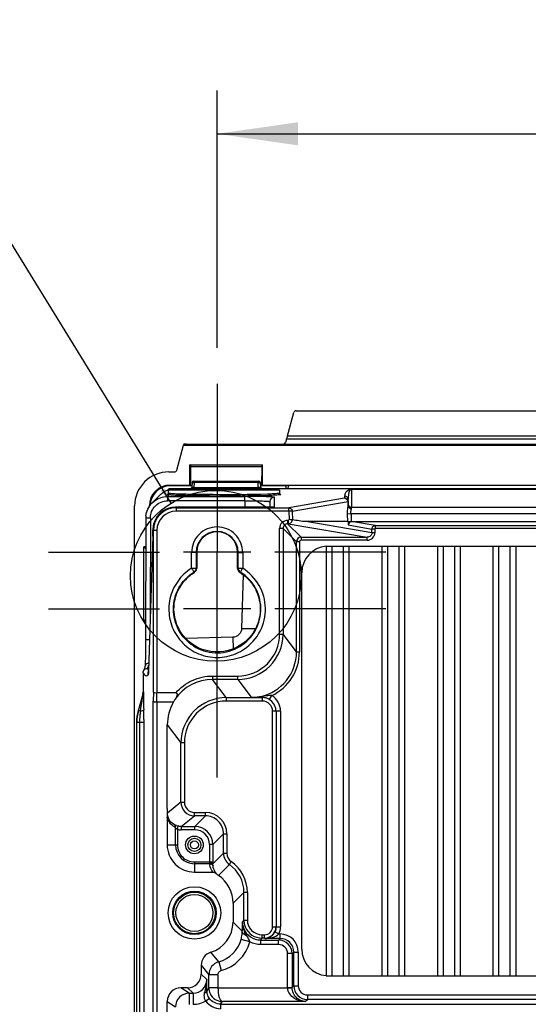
# Model space of a CAD drawing. Header units: inches. Extents: x 0 to 117, y 0 to 83.
# Tile 56 of 59: x 74.86 to 79.27, y 50.6 to 59.14. Entities that reach past the tile are written whole.
import ezdxf

# ---------------------------------------------------------------- set-up
doc = ezdxf.new("R2010")
doc.units = ezdxf.units.IN
doc.header["$LTSCALE"] = 6.431102
doc.header["$MEASUREMENT"] = 0
doc.linetypes.add('CENTER', pattern=[0.6, 0.375, -0.075, 0.075, -0.075])
doc.layers.get('0').update_dxf_attribs({"linetype": 'CONTINUOUS'})
doc.layers.add('DEFAULT_1', color=7, linetype='CENTER')
doc.styles.get("Standard").update_dxf_attribs({"font": 'txt', "width": 0.8})
doc.dimstyles.new('DIMSTYLE_1', dxfattribs={"dimtxt": 0.78125, "dimasz": 0.7, "dimexe": 0.18, "dimexo": 0.0625, "dimgap": 0.09, "dimtad": 1, "dimdec": 0, "dimzin": 4, "dimdsep": 46, "dimtxsty": 'STANDARD', "dimblk": '_FILLED', "dimblk1": '_FILLED', "dimblk2": '_FILLED', "dimcen": 0.09, "dimadec": 0, "dimazin": 0, "dimtfac": 1, "dimtdec": 0, "dimtofl": 0, "dimtmove": 0, "dimatfit": 3, "dimldrblk": '_FILLED', "dimfxl": 1, "dimtolj": 1, "dimtzin": 4, "dimarcsym": 0})
doc.dimstyles.get("Standard").update_dxf_attribs({"dimtxt": 0.78125, "dimasz": 0.14, "dimexe": 0.18, "dimexo": 0.0625, "dimgap": 0.09, "dimtad": 1, "dimdec": 3, "dimzin": 4, "dimdsep": 46, "dimtxsty": 'STANDARD', "dimblk": '_FILLED', "dimblk1": '_FILLED', "dimblk2": '_FILLED', "dimcen": 0.09, "dimadec": 0, "dimazin": 0, "dimtp": 0.001, "dimtm": 0.001, "dimtfac": 1, "dimtdec": 3, "dimtofl": 0, "dimtmove": 0, "dimatfit": 3, "dimldrblk": '_FILLED', "dimfxl": 1, "dimtolj": 1, "dimtzin": 4, "dimarcsym": 0})

# ---------------------------------------------------------------- blocks, each defined once
blk = doc.blocks.new('_FILLED')
at = {"color": 0, "linetype": 'BYBLOCK'}
blk.add_solid([(0, 0), (-1, 0.143), (-1, -0.143)], dxfattribs=at)
blk = doc.blocks.new('*D14')
at = {"color": 7, "linetype": 'CONTINUOUS'}
for p, q in [((76.5671, 56.2933), (76.5671, 58.5251)), ((87.2757, 56.2933), (87.2757, 58.5251)), ((76.5671, 58.1501), (81.9214, 58.1501)), ((87.2757, 58.1501), (81.9214, 58.1501))]:
    blk.add_line(p, q, dxfattribs=at)
at = {"color": 7, "linetype": 'CONTINUOUS', "xscale": 0.7, "yscale": 0.7, "zscale": 0.7, "rotation": 180}
blk.add_blockref('_FILLED', (76.5671, 58.1501), dxfattribs=at)
at = {"color": 7, "linetype": 'CONTINUOUS', "xscale": 0.7, "yscale": 0.7, "zscale": 0.7}
blk.add_blockref('_FILLED', (87.2757, 58.1501), dxfattribs=at)
at = {"color": 7, "linetype": 'CONTINUOUS', "insert": (81.9214, 59.1266), "char_height": 0.78125, "width": 1.875, "attachment_point": 2, "line_spacing_factor": 0.9}
blk.add_mtext('272', dxfattribs=at)

msp = doc.modelspace()

# ---------------------------------------------------------------- linework, layer by layer
at = {"color": 7, "linetype": 'CONTINUOUS'}
for p, q in [((77.1781, 55.5296), (77.2325, 55.7327)), ((77.2515, 55.7473), (86.5914, 55.7473)), ((76.2784, 55.4565), (76.275, 55.4481)), ((76.2978, 55.4572), (87.5451, 55.4572)), ((77.17, 55.5017), (77.1604, 55.4719)), ((86.6729, 55.5017), (77.17, 55.5017)), ((77.1781, 55.5296), (86.6648, 55.5296)), ((76.2167, 55.2304), (76.275, 55.4481)), ((76.275, 55.4481), (87.5679, 55.4481)), ((76.1472, 55.2158), (76.1977, 55.2158)), ((76.3309, 55.1012), (76.3309, 55.2783)), ((76.3339, 55.2774), (76.3309, 55.2783)), ((76.3309, 55.2783), (76.9608, 55.2783)), ((76.3339, 55.2774), (76.3352, 55.2635)), ((76.3352, 55.2635), (76.3369, 55.0992)), ((76.3352, 55.2635), (76.9565, 55.2635)), ((76.9548, 55.0992), (76.9565, 55.2635)), ((76.9565, 55.2635), (76.9579, 55.2774)), ((76.9579, 55.2774), (76.9608, 55.2783)), ((76.9608, 55.1012), (76.9608, 55.2783)), ((76.35, 55.1239), (76.3479, 55.0831)), ((76.3618, 55.1351), (76.9299, 55.1351)), ((76.3675, 55.082), (76.3697, 55.1239)), ((76.3697, 55.1351), (76.3697, 55.1239)), ((76.9221, 55.1239), (76.3697, 55.1239)), ((76.9221, 55.1239), (76.9221, 55.1351)), ((76.9243, 55.082), (76.9221, 55.1239)), ((76.9417, 55.1239), (76.9439, 55.0831)), ((76.1439, 55.0584), (76.1439, 55.0302)), ((77.1085, 55.0584), (76.1439, 55.0584)), ((77.0966, 55.0702), (76.1557, 55.0702)), ((76.157, 55.1012), (76.3309, 55.1012)), ((76.1604, 55.0977), (76.1604, 55.0955)), ((76.35, 55.0955), (76.1604, 55.0955)), ((76.3369, 55.0992), (76.3309, 55.1012)), ((76.3369, 55.0992), (76.35, 55.0992)), ((76.3675, 55.082), (76.3675, 55.0702)), ((76.3675, 55.082), (76.9243, 55.082)), ((76.9243, 55.082), (76.9243, 55.0702)), ((76.9417, 55.0992), (76.9548, 55.0992)), ((77.1691, 55.0955), (76.9417, 55.0955)), ((76.9548, 55.0992), (76.9608, 55.1012)), ((76.9608, 55.1012), (86.8821, 55.1012)), ((77.0888, 55.0278), (77.0737, 55.0266)), ((86.7415, 55.0691), (77.1014, 55.0691)), ((77.1085, 55.0584), (77.1085, 55.0315)), ((77.1615, 55.0691), (77.1697, 55.0995)), ((77.1807, 55.0691), (77.1889, 55.0995)), ((77.7329, 55.066), (77.7329, 54.9062)), ((77.7329, 55.066), (86.11, 55.066)), ((76.0703, 55.0137), (76.0042, 54.9476)), ((76.138, 55.0031), (76.1511, 55.0161)), ((76.138, 55.0031), (76.138, 54.9661)), ((76.138, 55.0031), (76.8085, 55.0031)), ((76.8085, 54.9661), (76.138, 54.9661)), ((76.8085, 54.9661), (76.807, 54.9093)), ((76.8085, 54.9661), (76.8085, 55.0031)), ((77.0246, 54.958), (77.0233, 54.9096)), ((77.0631, 54.9964), (77.0626, 54.9115)), ((77.1149, 55.0215), (77.1179, 55.0209)), ((77.6728, 54.9871), (77.1897, 54.9049)), ((77.2189, 54.876), (77.702, 54.9581)), ((77.6738, 54.9874), (77.6728, 54.9871)), ((77.6738, 55.007), (77.6739, 55.01)), ((77.6738, 54.9874), (77.6738, 55.007)), ((77.702, 54.9581), (77.702, 54.9186)), ((77.7034, 54.9797), (77.7034, 54.9775)), ((77.7034, 54.9337), (77.7034, 54.9775)), ((75.8518, 28.7628), (75.8518, 54.9209)), ((75.9798, 54.9172), (75.9798, 54.924)), ((75.9802, 54.9236), (75.9798, 54.924)), ((76.2065, 54.9093), (76.2065, 54.9093)), ((76.2118, 54.9049), (76.2065, 54.9093)), ((76.9914, 54.9093), (76.2065, 54.9093)), ((76.2118, 54.9049), (76.2118, 54.8754)), ((76.2118, 54.9049), (77.1897, 54.9049)), ((77.1897, 54.8754), (76.2118, 54.8754)), ((76.9829, 54.9093), (76.9829, 54.9093)), ((77.0054, 54.9094), (76.9914, 54.9093)), ((77.0179, 54.9095), (77.0054, 54.9094)), ((77.0289, 54.9097), (77.0179, 54.9095)), ((77.0352, 54.9099), (77.0289, 54.9097)), ((77.0407, 54.91), (77.0352, 54.9099)), ((77.0454, 54.9102), (77.0407, 54.91)), ((77.0492, 54.9103), (77.0454, 54.9102)), ((77.1897, 54.8754), (77.1897, 54.9049)), ((77.2189, 54.876), (77.1897, 54.8754)), ((77.1897, 54.8754), (77.1911, 54.8019)), ((77.2189, 54.876), (77.2203, 54.7992)), ((77.7329, 54.9101), (86.11, 54.9101)), ((75.9486, 54.8138), (75.9468, 53.7175)), ((75.988, 54.8161), (75.9867, 53.968)), ((77.1781, 54.7951), (77.1781, 54.7656)), ((77.1781, 54.7951), (77.1817, 54.7951)), ((77.1817, 54.7951), (77.1817, 54.7656)), ((77.6995, 54.7853), (77.3369, 54.7849)), ((77.9091, 54.6878), (77.3369, 54.7849)), ((77.7275, 54.8511), (77.6983, 54.8506)), ((77.6995, 54.7853), (77.6983, 54.8506)), ((77.6996, 54.7853), (77.7034, 54.7849)), ((77.7034, 54.7849), (77.7031, 54.7557)), ((77.7034, 54.7849), (77.7287, 54.7849)), ((77.7281, 54.8511), (77.7281, 54.7849)), ((86.1148, 54.8511), (77.7281, 54.8511)), ((77.7288, 54.7849), (77.7281, 54.7849)), ((77.9386, 54.75), (77.7329, 54.7849)), ((77.7329, 54.7849), (86.11, 54.7849)), ((76.015, 54.7105), (76.0095, 54.7105)), ((76.015, 53.3055), (76.015, 54.7105)), ((76.0446, 54.7082), (76.015, 54.7082)), ((76.0446, 54.7083), (76.0446, 53.2985)), ((77.1092, 53.8092), (77.1092, 54.7263)), ((77.1387, 54.7263), (77.1092, 54.7263)), ((77.1387, 54.7263), (77.1387, 53.8092)), ((77.1387, 54.7263), (77.2554, 54.6096)), ((77.2947, 54.649), (77.1781, 54.7656)), ((77.1781, 54.7656), (77.1817, 54.7656)), ((77.1817, 54.7656), (77.8689, 54.649)), ((77.7031, 54.7557), (77.9094, 54.7207)), ((77.9091, 54.6878), (77.9094, 54.7207)), ((77.9344, 54.6876), (77.9091, 54.6878)), ((77.9346, 54.7205), (77.9094, 54.7207)), ((77.9345, 54.7201), (77.9345, 54.6882)), ((77.9386, 54.75), (77.9386, 54.7244)), ((77.9386, 54.75), (85.9043, 54.75)), ((85.9043, 54.7244), (77.9386, 54.7244)), ((76.0084, 54.6584), (75.9716, 53.4906)), ((76.0084, 54.6572), (76.0084, 54.6584)), ((77.2554, 53.6537), (77.2554, 54.6096)), ((77.281, 54.6096), (77.2554, 54.6096)), ((77.281, 54.6096), (77.281, 53.6537)), ((77.2947, 54.649), (77.2947, 54.6234)), ((77.2947, 54.649), (77.8689, 54.649)), ((77.8689, 54.6234), (77.2947, 54.6234)), ((77.8689, 54.6234), (77.8689, 54.649)), ((75.9306, 53.9202), (75.9306, 54.5666)), ((75.9482, 54.5489), (75.9306, 54.5666)), ((75.9482, 54.5666), (75.9306, 54.5666)), ((76.8594, 54.5192), (76.2747, 54.5192)), ((76.3847, 54.5172), (76.3453, 54.5172)), ((76.3453, 54.3801), (76.3453, 54.5168)), ((76.39, 54.519), (76.3847, 54.5172)), ((76.3847, 54.5172), (76.3847, 54.3801)), ((76.39, 54.519), (76.39, 54.379)), ((76.5671, 54.0192), (76.5671, 54.5268)), ((76.7443, 54.379), (76.7443, 54.519)), ((76.7496, 54.5172), (76.7443, 54.519)), ((76.7496, 54.3801), (76.7496, 54.5172)), ((76.7496, 54.5172), (76.7889, 54.5172)), ((76.7889, 54.5168), (76.7889, 54.3802)), ((77.512, 54.5721), (86.3309, 54.5721)), ((77.512, 54.5712), (77.512, 50.8447)), ((77.5612, 54.5718), (77.5612, 50.8441)), ((77.6596, 54.5721), (77.6596, 50.8439)), ((77.7089, 54.5721), (77.7089, 50.8439)), ((77.9943, 54.5721), (77.9943, 50.8439)), ((78.0435, 54.5721), (78.0435, 50.8439)), ((78.1419, 54.5721), (78.1419, 50.8439)), ((78.1911, 54.5721), (78.1911, 50.8439)), ((78.4766, 54.5721), (78.4766, 50.8439)), ((78.5258, 54.5721), (78.5258, 50.8439)), ((78.6242, 54.5721), (78.6242, 50.8439)), ((78.6734, 54.5721), (78.6734, 50.8439)), ((78.9589, 54.5721), (78.9589, 50.8439)), ((79.0081, 54.5721), (79.0081, 50.8439)), ((79.1065, 54.5721), (79.1065, 50.8439)), ((79.1557, 54.5721), (79.1557, 50.8439)), ((76.3453, 54.3802), (76.3847, 54.3801)), ((76.3712, 54.3455), (76.3668, 54.3466)), ((76.39, 54.379), (76.3847, 54.3801)), ((76.7443, 54.379), (76.7496, 54.3801)), ((76.7496, 54.3801), (76.7889, 54.3802)), ((76.763, 54.3455), (76.7675, 54.3466)), ((76.7917, 54.3253), (76.7795, 53.8583)), ((77.3015, 51.0741), (77.3015, 54.3418)), ((76.8594, 54.0268), (76.2747, 54.0268)), ((75.9472, 53.9369), (75.9306, 53.9202)), ((75.9306, 53.9202), (75.9472, 53.9202)), ((76.7028, 53.7808), (76.296, 53.7701)), ((76.7028, 53.7808), (76.7056, 53.6799)), ((77.1092, 53.8092), (77.1387, 53.8092)), ((77.2554, 53.6537), (77.1387, 53.8092)), ((75.9465, 53.6778), (75.946, 53.6417)), ((75.9468, 53.7175), (75.9465, 53.6778)), ((75.9445, 53.5775), (75.9441, 53.5668)), ((75.945, 53.5961), (75.9445, 53.5775)), ((75.9455, 53.6175), (75.945, 53.5961)), ((75.946, 53.6417), (75.9455, 53.6175)), ((77.2554, 53.6537), (77.281, 53.6537)), ((75.9374, 53.5135), (75.9355, 53.5076)), ((75.9422, 53.5312), (75.9421, 53.5305)), ((75.9441, 53.5668), (75.9438, 53.5573)), ((75.9684, 53.5044), (75.9636, 53.5125)), ((75.9719, 53.4996), (75.9684, 53.5044)), ((75.9717, 53.4956), (75.9717, 53.4944)), ((75.9252, 53.4732), (75.9252, 53.3066)), ((76.5283, 53.4451), (76.5283, 53.4156)), ((76.5283, 53.4451), (76.7453, 53.4451)), ((76.6469, 53.2574), (76.5283, 53.4156)), ((76.7453, 53.4156), (76.5283, 53.4156)), ((76.7453, 53.4156), (76.7453, 53.4451)), ((76.7453, 53.4156), (76.8619, 53.2601)), ((75.8853, 53.1466), (75.9256, 53.2907)), ((75.9252, 53.3066), (75.9277, 53.3066)), ((75.9252, 53.2907), (75.9256, 53.2907)), ((76.015, 53.3055), (76.0138, 53.2267)), ((76.0434, 53.2198), (76.0446, 53.2985)), ((76.208, 53.2985), (76.0446, 53.2985)), ((76.6469, 53.2574), (76.6469, 53.2279)), ((76.6469, 53.2574), (76.9596, 53.2574)), ((76.8846, 53.2597), (76.8619, 53.2601)), ((76.9283, 53.2591), (76.8846, 53.2597)), ((76.9391, 53.259), (76.9283, 53.2591)), ((76.9605, 53.2587), (76.9391, 53.259)), ((76.9596, 53.2574), (76.9605, 53.2587)), ((76.9596, 53.2279), (76.9596, 53.2574)), ((77.0208, 53.241), (77.041, 53.2747)), ((75.8828, 53.1466), (75.8853, 53.1466)), ((75.8853, 53.1466), (75.9024, 53.1418)), ((75.9024, 53.1418), (75.909, 53.1832)), ((76.0138, 29.7876), (76.0138, 53.2267)), ((76.0434, 53.2198), (76.0434, 29.7946)), ((76.0434, 53.2198), (76.1885, 53.2198)), ((76.9596, 53.2279), (76.6469, 53.2279)), ((75.9305, 53.0666), (75.9305, 53.0407)), ((77.1173, 53.1398), (77.0481, 53.1394)), ((77.0481, 51.2685), (77.0481, 53.1394)), ((77.0776, 53.1394), (77.0779, 53.1398)), ((77.0776, 53.1394), (77.0776, 51.2684)), ((77.1173, 53.1398), (77.1173, 51.2682)), ((75.9305, 53.0407), (75.8683, 53.0407)), ((75.8708, 29.9736), (75.8708, 53.0407)), ((75.8947, 53.0407), (75.8947, 29.9736)), ((75.9305, 53.0407), (75.9305, 29.9736)), ((76.1351, 52.2946), (76.1351, 53.0217)), ((76.1351, 53.0217), (76.2534, 52.8639)), ((76.2534, 52.3498), (76.2534, 52.8639)), ((76.2829, 52.8639), (76.2534, 52.8639)), ((76.2829, 52.8638), (76.2829, 52.3498)), ((76.2534, 52.3498), (76.1354, 52.2554)), ((76.2534, 52.3498), (76.2829, 52.3498)), ((76.1341, 52.2188), (76.1341, 51.9797)), ((76.2566, 52.1398), (76.3715, 52.2317)), ((76.3715, 52.2317), (76.3715, 52.2613)), ((76.3715, 52.2613), (76.465, 52.2613)), ((76.465, 52.2317), (76.3715, 52.2317)), ((76.465, 52.2317), (76.3731, 52.1398)), ((76.465, 52.2317), (76.465, 52.2613)), ((76.2069, 51.9796), (76.2069, 52.129)), ((76.2225, 52.1143), (76.2293, 52.143)), ((76.2566, 52.1398), (76.2566, 52.1103)), ((76.2566, 52.1398), (76.3731, 52.1398)), ((76.3731, 52.1103), (76.3731, 52.1398)), ((76.2225, 52.1143), (76.2225, 51.9797)), ((76.3731, 52.1103), (76.2566, 52.1103)), ((76.5305, 51.9824), (76.6224, 52.0743)), ((76.6224, 51.9067), (76.6224, 52.0743)), ((76.6224, 52.0743), (76.6519, 52.0743)), ((76.6519, 52.0743), (76.6519, 51.9067)), ((76.1341, 51.9796), (76.2225, 51.9796)), ((76.501, 51.9824), (76.501, 51.8303)), ((76.5305, 51.9824), (76.501, 51.9824)), ((76.5305, 51.9824), (76.5305, 51.8318)), ((76.6224, 51.9067), (76.5304, 51.8147)), ((76.6224, 51.9067), (76.6519, 51.9067)), ((76.3703, 51.8318), (76.3703, 51.7434)), ((76.3703, 51.8318), (76.5305, 51.8318)), ((76.5022, 51.8162), (76.3703, 51.8162)), ((76.5009, 51.8265), (76.5009, 51.8257)), ((76.5304, 51.8147), (76.5305, 51.8313)), ((76.5784, 51.7151), (76.673, 51.8097)), ((76.673, 51.8098), (76.6899, 51.834)), ((76.3704, 51.7434), (76.5311, 51.7434)), ((76.7049, 51.4728), (76.7996, 51.5674)), ((76.7996, 51.3276), (76.7996, 51.5674)), ((76.8291, 51.5674), (76.7996, 51.5674)), ((76.8291, 51.5675), (76.8291, 51.3276)), ((76.7049, 51.4728), (76.7049, 51.3103)), ((76.7848, 51.2303), (76.7049, 51.3103)), ((76.7996, 51.3276), (76.7865, 51.3113)), ((76.7996, 51.3276), (76.8291, 51.3276)), ((77.0481, 51.2685), (77.1173, 51.2682)), ((76.957, 51.1701), (76.957, 51.1996)), ((76.957, 51.1996), (76.9792, 51.1996)), ((76.9792, 51.1701), (76.9792, 51.1996)), ((77.0677, 51.2246), (77.103, 51.2072)), ((77.103, 51.2072), (77.1136, 51.2072)), ((77.1136, 51.1678), (77.1136, 51.2072)), ((76.8505, 51.1381), (76.7745, 51.1588)), ((76.944, 51.1538), (76.957, 51.1701)), ((76.944, 51.1538), (76.944, 51.1145)), ((76.944, 51.1538), (77.0997, 51.1538)), ((77.0997, 51.1145), (76.944, 51.1145)), ((76.9792, 51.1701), (76.957, 51.1701)), ((76.9792, 51.1701), (76.9815, 51.1678)), ((77.1136, 51.1678), (76.9815, 51.1678)), ((77.1136, 51.1678), (77.0997, 51.1538)), ((77.0997, 51.1145), (77.0997, 51.1538)), ((76.582, 50.9655), (76.512, 51.0474)), ((77.1784, 50.7416), (77.1784, 51.0358)), ((77.2177, 51.0358), (77.1784, 51.0358)), ((77.2177, 51.0358), (77.2317, 51.0497)), ((77.2177, 51.0358), (77.2177, 50.7421)), ((77.2317, 50.756), (77.2317, 51.0497)), ((77.2317, 51.0497), (77.2711, 51.0497)), ((77.2711, 51.0497), (77.2711, 50.756)), ((76.4293, 50.9347), (76.4293, 50.8575)), ((76.4293, 50.9347), (76.4953, 50.8516)), ((76.582, 50.9655), (76.6029, 50.8896)), ((76.4768, 50.8101), (76.4293, 50.8575)), ((76.4953, 50.7391), (76.4953, 50.8516)), ((76.5741, 50.8516), (76.4953, 50.8516)), ((76.5741, 50.8517), (76.5741, 50.738)), ((77.512, 50.8439), (86.3309, 50.8439)), ((77.2317, 50.756), (77.2177, 50.7421)), ((77.2317, 50.756), (77.2711, 50.756)), ((76.3244, 50.692), (76.2532, 50.7395)), ((76.3112, 50.7395), (76.2532, 50.7395)), ((76.3112, 50.7395), (76.3587, 50.692)), ((76.3244, 50.692), (76.3244, 50.5936)), ((76.3244, 50.692), (76.3587, 50.692)), ((76.3587, 50.692), (76.3587, 50.5936)), ((76.4559, 50.6939), (76.4541, 50.6859)), ((76.4953, 50.7391), (76.4785, 50.7139)), ((76.5741, 50.738), (77.1784, 50.738)), ((77.1784, 50.7421), (77.2177, 50.7421)), ((77.1784, 50.7412), (77.1784, 50.7407)), ((77.1784, 50.7403), (77.1784, 50.7398)), ((77.1784, 50.7394), (77.1784, 50.7389)), ((77.1784, 50.7385), (77.1784, 50.738)), ((77.3498, 50.6773), (77.3498, 50.638)), ((77.3498, 50.6773), (86.4931, 50.6773)), ((76.1351, 37.4323), (76.1351, 50.6214)), ((76.1351, 50.6214), (76.2063, 50.5739)), ((76.5009, 50.6464), (76.4688, 50.6237)), ((76.5972, 50.5967), (76.6127, 50.62)), ((76.5972, 50.5967), (76.5972, 50.5573)), ((76.5972, 50.5967), (87.2457, 50.5967)), ((77.3318, 50.62), (76.6127, 50.62)), ((77.3318, 50.62), (77.3498, 50.638)), ((86.4931, 50.638), (77.3498, 50.638))]:
    msp.add_line(p, q, dxfattribs=at)
for points in [[(76.1429, 55.0256), (76.1416, 55.0232), (76.1401, 55.0217), (76.1391, 55.0209), (76.1385, 55.0206), (76.1385, 55.0205)], [(76.1439, 55.0301), (76.1438, 55.0286), (76.1429, 55.0256)], [(76.348, 55.0849), (76.3479, 55.0843), (76.3475, 55.0818), (76.3469, 55.0793), (76.3459, 55.0771), (76.3447, 55.075), (76.3433, 55.0731), (76.3417, 55.0715), (76.3401, 55.0702)], [(76.9516, 55.0702), (76.9512, 55.0705), (76.9497, 55.0718), (76.9483, 55.0733), (76.947, 55.075), (76.9459, 55.0769), (76.945, 55.0789), (76.9444, 55.081), (76.9439, 55.0833), (76.9438, 55.0848)], [(77.1148, 55.0213), (77.115, 55.0213), (77.1151, 55.0213), (77.1149, 55.0213), (77.1145, 55.0215), (77.1139, 55.0218), (77.1127, 55.0226), (77.111, 55.0242), (77.1095, 55.0268), (77.1086, 55.03), (77.1085, 55.0315)], [(77.0551, 54.9107), (77.0552, 54.9107), (77.0552, 54.9107), (77.055, 54.9107), (77.0543, 54.9106), (77.0534, 54.9105), (77.0522, 54.9105), (77.0508, 54.9104), (77.0492, 54.9103)], [(77.7329, 54.7849), (77.7324, 54.7849), (77.732, 54.7849), (77.7315, 54.7849), (77.7311, 54.7849), (77.7306, 54.7849), (77.7301, 54.7849), (77.7295, 54.7849)], [(77.9345, 54.7201), (77.9347, 54.721), (77.9349, 54.7218), (77.9352, 54.7226), (77.9356, 54.7231), (77.9362, 54.7236), (77.9367, 54.7239), (77.9373, 54.7242), (77.9379, 54.7244), (77.9386, 54.7244)], [(75.932, 53.4976), (75.9304, 53.4935), (75.9289, 53.4899), (75.9286, 53.4891)], [(75.9355, 53.5076), (75.9337, 53.5023), (75.932, 53.4976)], [(75.9423, 53.5304), (75.9414, 53.5271), (75.9394, 53.52), (75.9374, 53.5135)], [(75.9438, 53.5573), (75.9434, 53.5493), (75.9432, 53.5457), (75.943, 53.5425), (75.9428, 53.5396), (75.9426, 53.537), (75.9425, 53.5347), (75.9423, 53.5328), (75.9422, 53.5312)], [(75.9716, 53.4906), (75.9713, 53.483), (75.9711, 53.4796), (75.971, 53.4765), (75.9708, 53.4737), (75.9707, 53.4711), (75.9705, 53.4689), (75.9704, 53.467), (75.9703, 53.4654), (75.9701, 53.4642), (75.97, 53.4633), (75.97, 53.4631)], [(76.501, 51.8303), (76.501, 51.828), (76.501, 51.8272)]]:
    msp.add_lwpolyline(points, dxfattribs=at)
for centre, radius in [((76.5561, 54.3142), 0.7408), ((76.3703, 51.9796), 0.0766), ((76.3703, 51.9796), 0.0569), ((76.3703, 51.9796), 0.0351), ((76.3703, 51.3891), 0.2279), ((76.3703, 51.3891), 0.1886), ((76.3703, 51.3891), 0.1801), ((76.3703, 51.3891), 0.1604)]:
    msp.add_circle(centre, radius, dxfattribs=at)
for centre, radius, start, end in [((76.147, 54.9206), 0.2952, 89.94869, 179.95305), ((76.3618, 55.1233), 0.0118, 90, 177), ((76.9299, 55.1233), 0.0118, 3, 90), ((76.1604, 54.9206), 0.1749, 89.99608, 178.10536), ((76.1604, 54.9205), 0.1772, 131.49931, 145.50738), ((76.1604, 54.9203), 0.1774, 90.01743, 103.81337), ((76.1557, 55.0584), 0.0118, 90.00003, 160), ((77.0966, 55.0584), 0.0118, 30, 89.99997), ((77.0639, 54.957), 0.0393, 89.96987, 178.50997), ((77.6726, 54.9585), 0.0286, 79.1985, 89.63811), ((77.6738, 54.9775), 0.0295, 80.27692, 89.98964), ((77.7324, 55.0071), 0.0586, 166.7531, 177.15887), ((77.6742, 54.9579), 0.0291, 0.06616, 10.61), ((76.1599, 54.9206), 0.1767, 175.05121, 179.99162), ((76.2118, 54.7081), 0.1968, 90.00357, 179.9902), ((76.2065, 54.7125), 0.1968, 108.73807, 164.93583), ((76.2118, 54.7082), 0.1672, 89.97617, 179.96379), ((76.2068, 54.711), 0.1983, 90.07601, 108.67173), ((77.0617, 54.8725), 0.0389, 90.05283, 99.79177), ((77.7329, 54.9393), 0.0292, 259.83448, 269.94027), ((76.1375, 54.8134), 0.1888, 173.5096, 179.91573), ((77.1781, 54.7263), 0.0689, 89.99592, 179.99977), ((76.2123, 54.711), 0.2028, 164.94366, 179.49701), ((76.5671, 54.5172), 0.1824, 0.01715, 179.98284), ((76.5671, 54.519), 0.1772, 0.00141, 179.99859), ((77.1781, 54.7263), 0.0393, 89.93322, 180.06677), ((77.2947, 54.6096), 0.0394, 90.01007, 179.98993), ((77.5317, 54.3418), 0.2302, 94.90472, 180), ((76.567, 54.0251), 0.3794, 237.24545, 57.99442), ((76.3508, 54.379), 0.0392, 353.3261, 359.98157), ((76.7452, 53.8092), 0.3935, 270.00757, 0.00542), ((76.7453, 53.809), 0.3639, 269.99661, 0.02977), ((76.862, 53.6535), 0.3934, 281.99641, 0.022), ((75.8018, 53.5842), 0.1769, 336.09379, 337.52996), ((75.7548, 53.6034), 0.2278, 337.57801, 340.00574), ((75.6672, 53.6352), 0.3209, 340.01445, 342.39666), ((74.6066, 53.5374), 1.3658, 357.86114, 358.19423), ((76.0085, 53.454), 0.0397, 161.06282, 179.83105), ((76.5282, 53.0223), 0.3934, 89.98867, 146.0588), ((76.6469, 52.8639), 0.3935, 90.00758, 180.00541), ((76.8649, 53.8824), 0.6223, 269.72849, 276.3841), ((76.8618, 53.6527), 0.3926, 270.01574, 276.03053), ((76.8614, 53.657), 0.397, 276.02492, 281.97293), ((76.8644, 53.889), 0.629, 276.35941, 279.54112), ((76.9595, 53.14), 0.1175, 359.95564, 89.96203), ((76.9583, 53.143), 0.1158, 85.09499, 88.91734), ((77.2621, 51.4334), 1.8587, 98.79171, 99.08426), ((76.9555, 53.1327), 0.1264, 58.92322, 65.07037), ((77.0236, 52.9276), 0.3475, 87.12886, 88.32282), ((76.9599, 53.1398), 0.1574, 359.98002, 58.96159), ((76.2637, 53.0405), 0.3954, 164.43777, 179.96473), ((76.266, 53.0405), 0.3952, 164.43501, 179.96721), ((60.5614, 53.0664), 15.3691, 0.18433, 0.31371), ((76.6469, 52.864), 0.3639, 89.99606, 180.02957), ((76.9596, 53.1394), 0.0885, 359.97226, 89.9956), ((76.551, 53.0406), 0.6563, 174.9745, 179.98877), ((76.6043, 53.0364), 0.7098, 174.11158, 175.01052), ((76.5734, 53.0399), 0.6787, 171.36754, 174.14183), ((54.5352, 53.0492), 21.3953, 0.04663, 0.17844), ((79.1249, 52.2968), 2.9898, 180.04269, 180.79355), ((76.3715, 52.3498), 0.1181, 180.00637, 269.99716), ((76.3715, 52.3498), 0.0885, 180.00192, 270.01788), ((76.4649, 52.0743), 0.187, 359.99983, 89.99526), ((76.465, 52.0743), 0.1574, 359.98814, 90.01186), ((76.2626, 52.2802), 0.1412, 250.47296, 254.06129), ((76.2588, 52.2669), 0.1273, 254.05232, 256.60746), ((76.3731, 51.9824), 0.1574, 0.00147, 89.99853), ((76.2566, 52.2583), 0.148, 256.65748, 269.98516), ((76.3731, 51.9824), 0.1279, 359.99025, 90.00838), ((76.3703, 51.9796), 0.2362, 179.97696, 270.02299), ((76.3703, 51.9796), 0.1634, 180, 270), ((76.3703, 51.9796), 0.1478, 179.98172, 270.01828), ((76.7405, 51.9067), 0.0886, 180.00053, 235.15875), ((76.6514, 51.8333), 0.1502, 186.54333, 190.09753), ((76.5044, 51.5675), 0.2951, 359.98751, 55.16392), ((76.5044, 51.5675), 0.3247, 359.99572, 55.15916), ((76.4294, 51.3102), 0.2755, 287.44584, 0.0038), ((83.4047, 51.1306), 6.6207, 178.43633, 179.13704), ((76.9432, 51.3113), 0.1567, 180.01531, 187.55491), ((76.9455, 51.3116), 0.159, 187.53876, 202.39787), ((76.9562, 51.3277), 0.1567, 180.02961, 187.56816), ((76.9585, 51.3279), 0.159, 187.55237, 202.4085), ((76.9562, 51.3272), 0.1566, 202.48589, 269.9949), ((76.957, 51.3275), 0.1279, 179.98223, 270.00031), ((76.9792, 51.2685), 0.0689, 269.99138, 0.00929), ((76.9432, 51.3109), 0.1565, 202.47566, 270.01246), ((76.9733, 51.2713), 0.1054, 321.23063, 333.70816), ((77.1143, 51.0497), 0.1567, 0.02284, 90.00249), ((76.5087, 51.2309), 0.2754, 285.42493, 344.81253), ((76.5086, 51.2311), 0.3543, 285.44252, 344.79059), ((76.9792, 51.268), 0.0979, 270.03394, 277.57348), ((76.9789, 51.2618), 0.0941, 271.63662, 275.22964), ((76.9786, 51.2634), 0.0957, 275.27901, 288.90325), ((77.0996, 51.0358), 0.1181, 0.01037, 89.98963), ((77.0997, 51.0358), 0.0787, 359.99157, 90.00878), ((77.1137, 51.0498), 0.118, 359.97339, 90.02661), ((76.5474, 50.9348), 0.1181, 107.4383, 180.01494), ((77.5317, 51.0741), 0.2302, 180, 265.09516), ((76.6134, 50.8516), 0.1181, 105.43569, 179.98094), ((76.3587, 50.81), 0.118, 269.97513, 359.94784), ((68.0803, 50.6081), 8.3989, 0.72154, 1.37807), ((77.3498, 50.7561), 0.1181, 180.01034, 269.98962), ((77.3498, 50.756), 0.0787, 179.98647, 270.00418), ((76.3244, 50.5739), 0.1181, 90.02906, 179.97821)]:
    msp.add_arc(centre, radius, start, end, dxfattribs=at)
for centre, major_axis, ratio, start_param, end_param in [((77.2515, 55.7276), (-0.012, 0.0157), 0.997825, -0.653447, 0.653447), ((76.2988, 55.4565), (0.0204, 0), 0.034304, 1.618834, 3.127875), ((77.1759, 55.5296), (0.0106, 0.0394), 0.050613, -2.342596, -1.557198), ((76.1977, 55.2355), (0, 0.0197), 0.999848, 3.141593, 4.45059), ((76.157, 54.924), (0.1253, -0.1253), 0.999695, 8.639532, 10.210024), ((76.204, 54.8801), (0.1337, 0.1337), 0.999315, 1.413635, 1.570796), ((76.204, 54.8801), (0.1337, 0.1337), 0.999315, 1.309248, 1.413635), ((76.204, 54.8801), (0.1337, 0.1337), 0.999315, 1.108765, 1.309248), ((76.4096, 51.4727), (0.2089, 0.2089), 0.999562, -0.785179, 0.177257), ((76.3112, 50.8576), (0.0835, -0.0835), 0.999695, -0.785246, 0.785246), ((76.2532, 50.6213), (0.0983, -0.0655), 0.999505, 2.158969, 3.729308)]:
    msp.add_ellipse(centre, major_axis=major_axis, ratio=ratio, start_param=start_param, end_param=end_param, dxfattribs=at)
for points, knots in [([(77.1374, 55.4572), (77.1402, 55.4572), (77.1494, 55.4586), (77.1583, 55.4655), (77.1604, 55.4719)], [0, 0, 0, 0, 0.28978, 1, 1, 1, 1]), ([(76.35, 55.1239), (76.3501, 55.1259), (76.3607, 55.1222), (76.365, 55.1241), (76.3697, 55.1239)], [0, 0, 0, 0, 0.293489, 1, 1, 1, 1]), ([(76.9221, 55.1239), (76.9267, 55.1241), (76.9311, 55.1222), (76.9416, 55.1259), (76.9417, 55.1239)], [0, 0, 0, 0, 0.706511, 1, 1, 1, 1]), ([(76.1439, 55.0302), (76.1439, 55.0276), (76.1437, 55.0218), (76.1371, 55.0201), (76.1351, 55.0213)], [0, 0, 0, 0, 0.536614, 1, 1, 1, 1]), ([(76.1624, 55.0279), (76.16, 55.0281), (76.1541, 55.029), (76.1473, 55.0279), (76.1441, 55.0299)], [0, 0, 0, 0, 0.396289, 1, 1, 1, 1]), ([(76.1624, 55.0279), (76.1624, 55.0251), (76.1623, 55.019), (76.1551, 55.0177), (76.1533, 55.0192)], [0, 0, 0, 0, 0.551711, 1, 1, 1, 1]), ([(77.0047, 55.0234), (76.8474, 55.0181), (76.6122, 55.0171), (76.3316, 55.0213), (76.208, 55.0236), (76.1624, 55.0279)], [0, 0, 0, 0, 0.560365, 0.83707, 1, 1, 1, 1]), ([(76.3675, 55.082), (76.3628, 55.0818), (76.3585, 55.0829), (76.3478, 55.0812), (76.3479, 55.0831)], [0, 0, 0, 0, 0.709757, 1, 1, 1, 1]), ([(76.9439, 55.0831), (76.944, 55.0811), (76.9331, 55.0829), (76.9288, 55.0818), (76.9243, 55.082)], [0, 0, 0, 0, 0.304666, 1, 1, 1, 1]), ([(77.0737, 55.0266), (77.0691, 55.0263), (77.0461, 55.025), (77.0231, 55.0241), (77.0047, 55.0234)], [0, 0, 0, 0, 0.203113, 1, 1, 1, 1]), ([(77.1085, 55.0315), (77.1085, 55.0297), (77.0983, 55.0297), (77.0937, 55.0283), (77.0888, 55.0278)], [0, 0, 0, 0, 0.26266, 1, 1, 1, 1]), ([(77.1085, 55.0315), (77.1085, 55.0305), (77.1087, 55.0285), (77.1092, 55.0265), (77.1096, 55.0256)], [0, 0, 0, 0, 0.480436, 1, 1, 1, 1]), ([(77.1096, 55.0256), (77.1102, 55.024), (77.1122, 55.0204), (77.1164, 55.0217), (77.1177, 55.0228)], [0, 0, 0, 0, 0.48791, 1, 1, 1, 1]), ([(77.6754, 55.0205), (77.6773, 55.0287), (77.6884, 55.0529), (77.7156, 55.0655), (77.7329, 55.066)], [0, 0, 0, 0, 0.327861, 1, 1, 1, 1]), ([(77.7329, 55.066), (77.7162, 55.065), (77.7061, 55.0212), (77.7035, 54.9942), (77.7034, 54.9797)], [0, 0, 0, 0, 0.535676, 1, 1, 1, 1]), ([(76.1336, 55.0188), (76.1341, 55.0192), (76.1359, 55.0199), (76.1376, 55.0205), (76.1388, 55.0208)], [0, 0, 0, 0, 0.347561, 1, 1, 1, 1]), ([(76.1511, 55.0161), (76.1487, 55.0163), (76.1431, 55.0172), (76.1365, 55.0161), (76.1336, 55.0181)], [0, 0, 0, 0, 0.398441, 1, 1, 1, 1]), ([(77.0138, 55.0116), (76.8527, 55.0063), (76.6118, 55.0053), (76.3243, 55.0094), (76.1977, 55.0119), (76.1511, 55.0161)], [0, 0, 0, 0, 0.560457, 0.837125, 1, 1, 1, 1]), ([(77.0631, 54.9964), (77.0632, 54.9981), (77.0529, 54.9971), (77.042, 54.9999), (77.0167, 55), (76.9861, 55.0014), (76.9478, 55.002), (76.888, 55.0029), (76.8409, 55.0031), (76.8085, 55.0031)], [0, 0, 0, 0, 0.019673, 0.077095, 0.170392, 0.29509, 0.446327, 0.61871, 1, 1, 1, 1]), ([(76.8085, 54.9661), (76.8362, 54.9662), (76.887, 54.966), (76.9475, 54.965), (76.9857, 54.963), (77.0068, 54.9621), (77.0163, 54.9599), (77.0246, 54.9595), (77.0246, 54.958)], [0, 0, 0, 0, 0.382818, 0.706703, 0.830659, 0.922655, 0.97948, 1, 1, 1, 1]), ([(77.0847, 55.0148), (77.0799, 55.0145), (77.0563, 55.0131), (77.0326, 55.0123), (77.0138, 55.0116)], [0, 0, 0, 0, 0.203033, 1, 1, 1, 1]), ([(77.1202, 55.0197), (77.1196, 55.0166), (77.1024, 55.0184), (77.0935, 55.0154), (77.0847, 55.0148)], [0, 0, 0, 0, 0.260878, 1, 1, 1, 1]), ([(77.1179, 55.0209), (77.1185, 55.0207), (77.1193, 55.0205), (77.1202, 55.0199), (77.1202, 55.0197)], [0, 0, 0, 0, 0.670737, 1, 1, 1, 1]), ([(77.702, 54.9581), (77.7023, 54.9581), (77.7036, 54.9581), (77.7028, 54.9579), (77.7027, 54.9579)], [0, 0, 0, 0, 0.731006, 1, 1, 1, 1]), ([(76.9829, 54.9093), (77.0004, 54.9093), (77.0266, 54.9102), (77.053, 54.9096), (77.0617, 54.9111)], [0, 0, 0, 0, 0.665928, 1, 1, 1, 1]), ([(77.1897, 54.9049), (77.1971, 54.9049), (77.2125, 54.8986), (77.2188, 54.8834), (77.2189, 54.876)], [0, 0, 0, 0, 0.498006, 1, 1, 1, 1]), ([(77.6983, 54.8506), (77.6982, 54.857), (77.6982, 54.8797), (77.6993, 54.9026), (77.702, 54.9186)], [0, 0, 0, 0, 0.282594, 1, 1, 1, 1]), ([(77.702, 54.9186), (77.7025, 54.9224), (77.7033, 54.9264), (77.7031, 54.9314), (77.7027, 54.9317)], [0, 0, 0, 0, 0.870176, 1, 1, 1, 1]), ([(77.7311, 54.8965), (77.7276, 54.8967), (77.7152, 54.8991), (77.7033, 54.9096), (77.702, 54.9186)], [0, 0, 0, 0, 0.281096, 1, 1, 1, 1]), ([(77.7329, 54.9062), (77.7254, 54.9061), (77.7102, 54.9116), (77.7034, 54.9266), (77.7034, 54.9337)], [0, 0, 0, 0, 0.512504, 1, 1, 1, 1]), ([(77.7275, 54.8511), (77.7273, 54.8554), (77.7274, 54.8706), (77.7284, 54.8859), (77.7311, 54.8965)], [0, 0, 0, 0, 0.282524, 1, 1, 1, 1]), ([(77.7311, 54.8965), (77.7316, 54.8983), (77.7322, 54.9002), (77.733, 54.9046), (77.7321, 54.9047)], [0, 0, 0, 0, 0.670511, 1, 1, 1, 1]), ([(75.988, 54.8161), (75.9827, 54.8161), (75.9737, 54.8159), (75.9608, 54.8159), (75.9547, 54.8144), (75.9486, 54.8149), (75.9486, 54.8138)], [0, 0, 0, 0, 0.40065, 0.70585, 0.91314, 1, 1, 1, 1]), ([(77.1817, 54.7656), (77.1907, 54.7657), (77.2095, 54.7726), (77.219, 54.7902), (77.2203, 54.7992)], [0, 0, 0, 0, 0.498819, 1, 1, 1, 1]), ([(77.2203, 54.7992), (77.2192, 54.7993), (77.2094, 54.8), (77.1996, 54.8007), (77.1911, 54.8019)], [0, 0, 0, 0, 0.116342, 1, 1, 1, 1]), ([(77.3369, 54.7849), (77.3174, 54.7849), (77.2786, 54.7919), (77.2397, 54.7965), (77.2203, 54.7992)], [0, 0, 0, 0, 0.499058, 1, 1, 1, 1]), ([(77.6996, 54.7856), (77.7007, 54.7854), (77.7104, 54.7851), (77.7201, 54.7849), (77.7287, 54.7849)], [0, 0, 0, 0, 0.118941, 1, 1, 1, 1]), ([(76.0084, 54.6572), (76.0086, 54.6611), (76.0091, 54.6789), (76.0093, 54.6966), (76.0095, 54.7105)], [0, 0, 0, 0, 0.221312, 1, 1, 1, 1]), ([(76.7889, 54.5168), (76.7882, 54.5734), (76.7414, 54.6914), (76.5671, 54.7626), (76.3929, 54.6915), (76.346, 54.5735), (76.3453, 54.5168)], [0, 0, 0, 0, 0.250023, 0.499988, 0.74996, 1, 1, 1, 1]), ([(77.8689, 54.6234), (77.8855, 54.6234), (77.9203, 54.637), (77.9344, 54.6716), (77.9345, 54.6882)], [0, 0, 0, 0, 0.5, 1, 1, 1, 1]), ([(77.9091, 54.6878), (77.909, 54.6777), (77.9001, 54.6568), (77.879, 54.649), (77.8689, 54.649)], [0, 0, 0, 0, 0.499824, 1, 1, 1, 1]), ([(77.9094, 54.7207), (77.9094, 54.7282), (77.9157, 54.7437), (77.9312, 54.75), (77.9386, 54.75)], [0, 0, 0, 0, 0.501482, 1, 1, 1, 1]), ([(77.281, 54.6096), (77.281, 54.6129), (77.2811, 54.6201), (77.2895, 54.6213), (77.2916, 54.6196)], [0, 0, 0, 0, 0.542946, 1, 1, 1, 1]), ([(76.3453, 54.3801), (76.2987, 54.3505), (76.2157, 54.2729), (76.1474, 54.1174), (76.1442, 53.9475), (76.2075, 53.7896), (76.3269, 53.6684), (76.4841, 53.6032), (76.6538, 53.6039), (76.7583, 53.6485), (76.8038, 53.6796)], [0, 0, 0, 0, 0.124985, 0.249895, 0.374893, 0.500003, 0.625138, 0.750278, 0.875251, 1, 1, 1, 1]), ([(76.3617, 53.706), (76.3088, 53.74), (76.219, 53.837), (76.1718, 54.0277), (76.2214, 54.218), (76.3129, 54.3134), (76.3662, 54.3468)], [0, 0, 0, 0, 0.249972, 0.499931, 0.749886, 1, 1, 1, 1]), ([(76.3403, 53.7295), (76.2927, 53.7658), (76.2141, 53.8633), (76.1788, 54.0463), (76.2322, 54.225), (76.3203, 54.314), (76.3712, 54.3455)], [0, 0, 0, 0, 0.25, 0.499984, 0.749961, 1, 1, 1, 1]), ([(76.763, 54.3455), (76.8057, 54.3191), (76.8814, 54.2484), (76.9431, 54.1066), (76.944, 53.9519), (76.8658, 53.764), (76.634, 53.6135), (76.4185, 53.6699), (76.3403, 53.7295)], [0, 0, 0, 0, 0.126311, 0.252582, 0.37887, 0.505172, 0.752594, 1, 1, 1, 1]), ([(76.3453, 54.3802), (76.3501, 54.3723), (76.358, 54.3621), (76.3632, 54.3493), (76.3662, 54.3468)], [0, 0, 0, 0, 0.700662, 1, 1, 1, 1]), ([(76.7678, 54.347), (76.7688, 54.3467), (76.7706, 54.3522), (76.7753, 54.3571), (76.7814, 54.3684), (76.7861, 54.3761), (76.7889, 54.3802)], [0, 0, 0, 0, 0.082205, 0.299805, 0.622365, 1, 1, 1, 1]), ([(76.8038, 53.6796), (76.8603, 53.7182), (76.9553, 53.8259), (77.0028, 54.0339), (76.9472, 54.241), (76.8462, 54.3425), (76.7889, 54.3802)], [0, 0, 0, 0, 0.249927, 0.499699, 0.749722, 1, 1, 1, 1]), ([(76.7795, 53.8583), (76.779, 53.8388), (76.7626, 53.7985), (76.7224, 53.7813), (76.7028, 53.7808)], [0, 0, 0, 0, 0.499953, 1, 1, 1, 1]), ([(76.7795, 53.8583), (76.7901, 53.858), (76.8303, 53.8572), (76.8705, 53.857), (76.9001, 53.8574)], [0, 0, 0, 0, 0.263895, 1, 1, 1, 1]), ([(75.947, 53.7595), (75.947, 53.7605), (75.952, 53.7602), (75.9609, 53.7622), (75.9723, 53.7618), (75.9801, 53.7618)], [0, 0, 0, 0, 0.086436, 0.296299, 1, 1, 1, 1]), ([(77.041, 53.2747), (77.1111, 53.3085), (77.2362, 53.4166), (77.2804, 53.5758), (77.281, 53.6537)], [0, 0, 0, 0, 0.499999, 1, 1, 1, 1]), ([(75.9737, 53.5588), (75.9698, 53.5581), (75.9558, 53.5537), (75.9451, 53.5407), (75.9423, 53.5304)], [0, 0, 0, 0, 0.271749, 1, 1, 1, 1]), ([(75.9349, 53.4585), (75.9392, 53.4533), (75.9505, 53.4429), (75.9644, 53.4498), (75.9688, 53.454)], [0, 0, 0, 0, 0.527611, 1, 1, 1, 1]), ([(75.9688, 53.454), (75.971, 53.4561), (75.969, 53.4689), (75.9712, 53.4786), (75.9715, 53.4865)], [0, 0, 0, 0, 0.280855, 1, 1, 1, 1]), ([(76.208, 53.2985), (76.2475, 53.3438), (76.3464, 53.4193), (76.4682, 53.4448), (76.5283, 53.4451)], [0, 0, 0, 0, 0.500001, 1, 1, 1, 1]), ([(75.909, 53.1832), (75.912, 53.2018), (75.9184, 53.2375), (75.9219, 53.2737), (75.9256, 53.2907)], [0, 0, 0, 0, 0.521024, 1, 1, 1, 1]), ([(75.9277, 53.3066), (75.929, 53.298), (75.9287, 53.2754), (75.9301, 53.2235), (75.9301, 53.1801), (75.9302, 53.1505)], [0, 0, 0, 0, 0.166872, 0.431144, 1, 1, 1, 1]), ([(76.015, 53.3055), (76.0155, 53.3022), (76.0292, 53.2996), (76.0377, 53.2985), (76.0446, 53.2985)], [0, 0, 0, 0, 0.325876, 1, 1, 1, 1]), ([(76.208, 53.2985), (76.2135, 53.2985), (76.2257, 53.289), (76.2178, 53.2715), (76.2111, 53.2565), (76.205, 53.2467), (76.2019, 53.2419)], [0, 0, 0, 0, 0.24344, 0.497088, 0.747011, 1, 1, 1, 1]), ([(76.9605, 53.2587), (76.9612, 53.2588), (76.966, 53.2596), (76.9671, 53.2659), (76.9675, 53.2698)], [0, 0, 0, 0, 0.153286, 1, 1, 1, 1]), ([(75.9024, 53.1418), (75.9092, 53.1426), (75.9174, 53.1442), (75.9297, 53.1475), (75.9303, 53.1505)], [0, 0, 0, 0, 0.686528, 1, 1, 1, 1]), ([(76.0138, 53.2267), (76.0142, 53.2234), (76.028, 53.2209), (76.0364, 53.2198), (76.0434, 53.2198)], [0, 0, 0, 0, 0.325899, 1, 1, 1, 1]), ([(76.1349, 52.294), (76.1349, 52.2815), (76.1311, 52.2565), (76.1341, 52.2314), (76.1341, 52.2188)], [0, 0, 0, 0, 0.499878, 1, 1, 1, 1]), ([(76.1685, 52.1577), (76.1648, 52.1616), (76.1495, 52.1794), (76.1387, 52.2013), (76.1341, 52.2188)], [0, 0, 0, 0, 0.228247, 1, 1, 1, 1]), ([(76.198, 52.1547), (76.1826, 52.1625), (76.1495, 52.1893), (76.1354, 52.2316), (76.1354, 52.2554)], [0, 0, 0, 0, 0.42157, 1, 1, 1, 1]), ([(76.2069, 52.129), (76.2074, 52.1319), (76.2083, 52.1412), (76.2035, 52.1514), (76.198, 52.1547)], [0, 0, 0, 0, 0.313669, 1, 1, 1, 1]), ([(76.5009, 51.825), (76.5079, 51.8249), (76.5174, 51.8242), (76.5302, 51.8185), (76.5304, 51.8147)], [0, 0, 0, 0, 0.646812, 1, 1, 1, 1]), ([(76.5009, 51.825), (76.5009, 51.8234), (76.5011, 51.8204), (76.5018, 51.8175), (76.5022, 51.8162)], [0, 0, 0, 0, 0.547181, 1, 1, 1, 1]), ([(76.5022, 51.8162), (76.5058, 51.8164), (76.5179, 51.8155), (76.53, 51.8055), (76.5314, 51.7971)], [0, 0, 0, 0, 0.302788, 1, 1, 1, 1]), ([(76.5314, 51.7971), (76.5312, 51.7982), (76.5305, 51.8039), (76.5304, 51.8098), (76.5309, 51.8146)], [0, 0, 0, 0, 0.181361, 1, 1, 1, 1]), ([(76.563, 51.7278), (76.5582, 51.7329), (76.5423, 51.7531), (76.5334, 51.7785), (76.5314, 51.7971)], [0, 0, 0, 0, 0.271066, 1, 1, 1, 1]), ([(76.7745, 51.1588), (76.7763, 51.1653), (76.7818, 51.1888), (76.7845, 51.213), (76.7848, 51.2303)], [0, 0, 0, 0, 0.27944, 1, 1, 1, 1]), ([(76.8247, 51.1912), (76.8191, 51.1931), (76.8018, 51.2002), (76.7852, 51.2171), (76.7848, 51.2303)], [0, 0, 0, 0, 0.309548, 1, 1, 1, 1]), ([(77.0096, 51.1729), (77.0137, 51.1743), (77.0311, 51.1816), (77.0463, 51.194), (77.0554, 51.2053)], [0, 0, 0, 0, 0.228244, 1, 1, 1, 1]), ([(76.5741, 50.8517), (76.5742, 50.86), (76.5796, 50.8774), (76.5949, 50.8872), (76.6029, 50.8896)], [0, 0, 0, 0, 0.500002, 1, 1, 1, 1]), ([(76.4541, 50.6859), (76.4513, 50.6702), (76.4538, 50.6469), (76.465, 50.628), (76.4688, 50.6237)], [0, 0, 0, 0, 0.73452, 1, 1, 1, 1]), ([(76.4785, 50.7139), (76.4785, 50.7118), (76.4753, 50.7013), (76.464, 50.6961), (76.4559, 50.6939)], [0, 0, 0, 0, 0.201512, 1, 1, 1, 1]), ([(76.5009, 50.6464), (76.497, 50.6519), (76.4848, 50.6725), (76.4788, 50.6967), (76.4785, 50.7139)], [0, 0, 0, 0, 0.281886, 1, 1, 1, 1]), ([(76.5741, 50.738), (76.5641, 50.7382), (76.5458, 50.7385), (76.5213, 50.7377), (76.5058, 50.7402), (76.497, 50.7378), (76.4953, 50.7391)], [0, 0, 0, 0, 0.378674, 0.700964, 0.918884, 1, 1, 1, 1]), ([(76.5058, 50.6903), (76.515, 50.6697), (76.5456, 50.6336), (76.5908, 50.6202), (76.6127, 50.62)], [0, 0, 0, 0, 0.506947, 1, 1, 1, 1]), ([(76.5741, 50.738), (76.5745, 50.7099), (76.5774, 50.6726), (76.5982, 50.6211), (76.6127, 50.62)], [0, 0, 0, 0, 0.658772, 1, 1, 1, 1]), ([(77.1784, 50.738), (77.1876, 50.7387), (77.2006, 50.7388), (77.212, 50.7412), (77.2174, 50.741), (77.2177, 50.7421)], [0, 0, 0, 0, 0.694978, 0.912916, 1, 1, 1, 1]), ([(77.3318, 50.62), (77.2991, 50.6206), (77.2294, 50.6365), (77.1797, 50.7019), (77.1784, 50.738)], [0, 0, 0, 0, 0.474496, 1, 1, 1, 1]), ([(77.3318, 50.62), (77.3064, 50.6209), (77.246, 50.6445), (77.2178, 50.7076), (77.2177, 50.7421)], [0, 0, 0, 0, 0.423884, 1, 1, 1, 1])]:
    msp.add_open_spline(points, degree=3, knots=knots, dxfattribs=at)
for points in [[(76.118, 55.0926), (76.0906, 55.0858), (76.0642, 55.072), (76.043, 55.0533)], [(76.348, 55.0849), (76.3477, 55.0793), (76.3445, 55.0735), (76.34, 55.0702)], [(76.3479, 55.0831), (76.3476, 55.0783), (76.3454, 55.0734), (76.342, 55.0701)], [(76.9438, 55.0848), (76.9441, 55.0793), (76.9472, 55.0734), (76.9516, 55.0701)], [(76.9439, 55.0831), (76.9441, 55.0784), (76.9463, 55.0734), (76.9497, 55.0702)], [(75.9659, 54.8925), (75.9753, 54.9129), (75.9885, 54.9319), (76.0044, 54.9477)], [(76.0144, 55.0209), (75.9973, 54.9961), (75.9865, 54.9658), (75.9839, 54.9358)], [(75.9994, 54.8733), (76.0142, 54.9089), (76.0456, 54.9403), (76.0812, 54.9549)], [(76.0044, 54.9477), (76.0241, 54.9675), (76.0489, 54.9831), (76.0753, 54.9923)], [(76.0753, 54.9923), (76.0953, 54.9994), (76.1168, 55.0031), (76.138, 55.0031)], [(76.0812, 54.9549), (76.0991, 54.9622), (76.1187, 54.9661), (76.138, 54.9661)], [(77.6738, 54.9874), (77.6864, 54.9874), (77.7006, 54.9756), (77.7029, 54.9632)], [(77.698, 54.9723), (77.694, 54.9794), (77.686, 54.985), (77.678, 54.9865)], [(77.7014, 54.988), (77.6979, 54.9971), (77.6884, 55.0049), (77.6788, 55.0066)], [(77.702, 54.9581), (77.7019, 54.963), (77.7004, 54.968), (77.698, 54.9723)], [(77.7034, 54.9775), (77.7034, 54.9811), (77.7027, 54.9847), (77.7014, 54.988)], [(75.9499, 54.8348), (75.9521, 54.8546), (75.9576, 54.8744), (75.9659, 54.8925)], [(75.988, 54.8161), (75.9881, 54.8356), (75.992, 54.8554), (75.9994, 54.8733)], [(77.7034, 54.9396), (77.7034, 54.9345), (77.7048, 54.9293), (77.7073, 54.9248)], [(77.7073, 54.9248), (77.7115, 54.9176), (77.7196, 54.912), (77.7278, 54.9106)], [(77.1911, 54.8019), (77.1899, 54.7983), (77.1855, 54.7952), (77.1817, 54.7951)], [(77.7287, 54.7849), (77.7159, 54.7831), (77.7032, 54.7687), (77.7031, 54.7557)], [(76.3847, 54.3801), (76.3846, 54.3674), (76.377, 54.3535), (76.3662, 54.3468)], [(76.3712, 54.3455), (76.381, 54.3515), (76.3884, 54.3631), (76.3897, 54.3744)], [(76.7443, 54.379), (76.7443, 54.3662), (76.7521, 54.3522), (76.763, 54.3455)], [(76.7496, 54.3801), (76.7496, 54.3674), (76.7573, 54.3535), (76.768, 54.3468)], [(75.9252, 53.4732), (75.9252, 53.4786), (75.9264, 53.4842), (75.9286, 53.4891)], [(75.9286, 53.4891), (75.9309, 53.4943), (75.9345, 53.4992), (75.9388, 53.5029)], [(75.9388, 53.5029), (75.9455, 53.5087), (75.9548, 53.5122), (75.9636, 53.5125)], [(75.9252, 53.4732), (75.928, 53.4681), (75.9312, 53.4631), (75.9349, 53.4585)], [(75.923, 53.2907), (75.9244, 53.2957), (75.9258, 53.3013), (75.9242, 53.3063)], [(75.9256, 53.2907), (75.927, 53.2957), (75.9283, 53.3013), (75.9268, 53.3063)], [(76.2019, 53.2419), (76.1972, 53.2347), (76.1925, 53.2274), (76.1889, 53.2196)], [(77.0088, 53.2474), (76.9961, 53.2533), (76.9822, 53.2571), (76.9682, 53.2583)], [(77.0338, 53.275), (77.0152, 53.2755), (76.9965, 53.2731), (76.978, 53.2702)], [(76.1885, 53.2198), (76.1539, 53.1602), (76.1349, 53.089), (76.1349, 53.0201)], [(76.2069, 52.129), (76.1927, 52.1364), (76.1796, 52.1461), (76.1685, 52.1577)], [(76.2154, 52.1472), (76.2094, 52.1493), (76.2036, 52.1518), (76.198, 52.1547)], [(76.2069, 52.129), (76.2112, 52.1234), (76.2163, 52.118), (76.2225, 52.1143)], [(76.2566, 52.1398), (76.2476, 52.1398), (76.2379, 52.1401), (76.23, 52.1444)], [(76.6224, 51.9067), (76.6224, 51.8702), (76.6431, 51.8306), (76.673, 51.8097)], [(76.5311, 51.7434), (76.5172, 51.7618), (76.5076, 51.7842), (76.5035, 51.807)], [(76.5311, 51.7434), (76.5429, 51.7434), (76.5546, 51.7361), (76.563, 51.7278)], [(76.563, 51.7278), (76.5677, 51.7232), (76.5727, 51.7185), (76.5787, 51.7159)], [(76.7939, 51.2581), (76.789, 51.2753), (76.7865, 51.2934), (76.7865, 51.3113)], [(77.0573, 51.2086), (77.0701, 51.2254), (77.0776, 51.2474), (77.0776, 51.2685)], [(77.0779, 51.2682), (77.0779, 51.2533), (77.0744, 51.238), (77.0678, 51.2246)], [(77.103, 51.2072), (77.1123, 51.2259), (77.1173, 51.2473), (77.1173, 51.2682)], [(76.8037, 51.2304), (76.7999, 51.2394), (76.7965, 51.2487), (76.7939, 51.2581)], [(76.8247, 51.1912), (76.8166, 51.2037), (76.8095, 51.2168), (76.8037, 51.2304)], [(76.8505, 51.1381), (76.8477, 51.1576), (76.8354, 51.1747), (76.8247, 51.1912)], [(76.9815, 51.1678), (77.0241, 51.1683), (77.0731, 51.1769), (77.103, 51.2072)], [(76.9921, 51.171), (77.017, 51.1743), (77.042, 51.1887), (77.0573, 51.2086)], [(76.944, 51.1145), (76.9118, 51.1145), (76.8787, 51.1228), (76.8505, 51.1381)], [(76.4768, 50.8101), (76.4772, 50.7708), (76.4655, 50.7321), (76.4559, 50.6939)], [(76.4953, 50.7391), (76.4953, 50.7224), (76.499, 50.7054), (76.5058, 50.6903)], [(76.4688, 50.6237), (76.436, 50.6043), (76.3967, 50.5936), (76.3587, 50.5936)], [(76.4688, 50.6237), (76.4967, 50.5844), (76.549, 50.5573), (76.5972, 50.5573)], [(76.5972, 50.5967), (76.5611, 50.5967), (76.5218, 50.617), (76.5009, 50.6464)]]:
    msp.add_open_spline(points, degree=3, dxfattribs=at)
at = {"layer": 'DEFAULT_1', "color": 7, "linetype": 'CENTER'}
for p, q in [((76.5671, 55.9808), (76.5671, 54.5268)), ((75.1055, 54.5192), (76.0671, 54.5192)), ((78.0287, 54.5192), (77.0671, 54.5192)), ((75.1055, 54.0268), (76.0671, 54.0268)), ((76.5671, 52.5652), (76.5671, 54.0192)), ((78.0287, 54.0268), (77.0671, 54.0268))]:
    msp.add_line(p, q, dxfattribs=at)

# ---------------------------------------------------------------- dimensions: what is measured, and where the dimension line sits
at = {"color": 7, "linetype": 'CONTINUOUS'}
dim = msp.add_linear_dim(base=(87.2757, 58.1501), p1=(76.5671, 56.2933), p2=(87.2757, 56.2933), dimstyle='DIMSTYLE_1', dxfattribs=at)
dim.commit()
dim.dimension.update_dxf_attribs({"geometry": '*D14', "text_midpoint": (80.9839, 58.736), "dimtype": 160})

# ---------------------------------------------------------------- leaders
msp.add_leader([(76.168, 54.9452), (74.1523, 58.2221), (72.9023, 58.2221)], dimstyle='STANDARD', override={"dimtad": 0}, dxfattribs=at)

doc.saveas('drawing.dxf')
